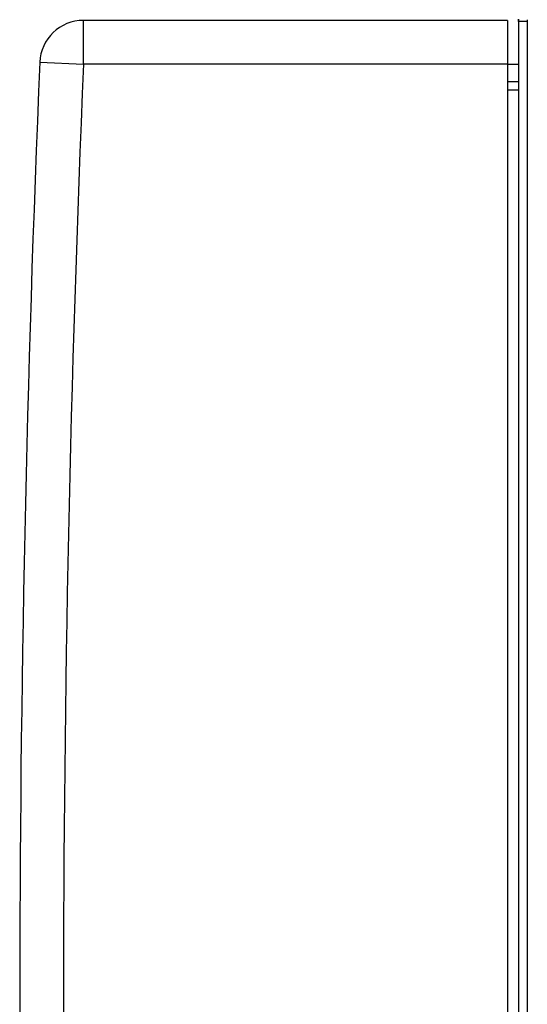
# Model space of a CAD drawing. Extents: x 0 to 420, y 0 to 297.
# Tile 4 of 38: x 57 to 69, y 150 to 172. Entities that reach past the tile are written whole.
import ezdxf

# ---------------------------------------------------------------- set-up
doc = ezdxf.new("R2010")
doc.units = 0
doc.header["$LTSCALE"] = 23.1
doc.layers.get('0').update_dxf_attribs({"linetype": 'CONTINUOUS'})
doc.layers.add('02___PRT_ALL_AXES', color=7, linetype='CONTINUOUS')
doc.layers.add('CONGES', color=7, linetype='CONTINUOUS')

msp = doc.modelspace()

# ---------------------------------------------------------------- linework, layer by layer
at = {"color": 9, "linetype": 'CONTINUOUS'}
for p, q in [((58.384, 171.11), (58.384, 172.11)), ((57.385, 171.152), (58.384, 171.11)), ((68.077, 171.11), (58.384, 171.11))]:
    msp.add_line(p, q, dxfattribs=at)
at = {"color": 7, "linetype": 'CONTINUOUS'}
for q in [(58.384, 172.11), (68.077, 127.11)]:
    msp.add_line((68.077, 172.11), q, dxfattribs=at)
for centre, radius, start, end in [((58.384, 171.11), 1, 90, 177.5624), ((563.427, 149.61), 506.5, 177.56235, 182.43765)]:
    msp.add_arc(centre, radius, start, end, dxfattribs=at)
at = {"color": 9, "linetype": 'CONTINUOUS'}
msp.add_arc((563.427, 149.61), 505.5, 177.56235, 182.43765, dxfattribs=at)
at = {"layer": '02___PRT_ALL_AXES', "color": 7, "linetype": 'CONTINUOUS'}
msp.add_line((68.327, 170.51), (68.077, 170.51), dxfattribs=at)
at = {"layer": 'CONGES', "color": 7, "linetype": 'CONTINUOUS'}
for p, q in [((68.327, 172.083), (68.328, 172.136)), ((68.327, 172.083), (68.327, 127.136)), ((68.077, 171.11), (68.327, 171.11))]:
    msp.add_line(p, q, dxfattribs=at)
at = {"layer": 'CONGES', "color": 9, "linetype": 'CONTINUOUS'}
for p, q in [((68.527, 172.083), (68.327, 172.083)), ((68.527, 172.083), (68.527, 127.136)), ((68.077, 170.71), (68.327, 170.71))]:
    msp.add_line(p, q, dxfattribs=at)
at = {"layer": 'CONGES', "color": 7, "linetype": 'CONTINUOUS'}
msp.add_arc((69.327, 172.083), 1, 177, 180, dxfattribs=at)
at = {"layer": 'CONGES', "color": 9, "linetype": 'CONTINUOUS'}
msp.add_arc((69.327, 172.083), 0.8, 177, 180, dxfattribs=at)

doc.saveas('drawing.dxf')
